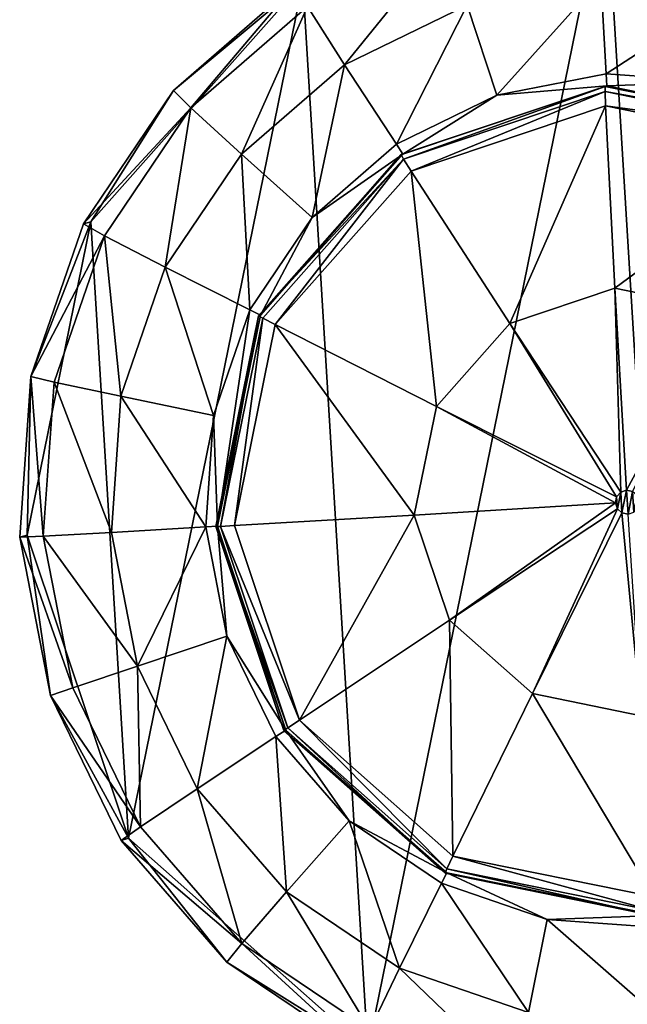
# Model space of a CAD drawing. Header units: millimetres. Extents: x -10 to 423, y -462 to 852.
# Tile 26 of 33: x 4 to 30, y 519 to 561. Entities that reach past the tile are written whole.
import ezdxf

# ---------------------------------------------------------------- set-up
doc = ezdxf.new("R2010")
doc.units = ezdxf.units.MM
doc.header["$LTSCALE"] = 25.4
doc.layers.get('0').update_dxf_attribs({"true_color": 0xff5454})

# ---------------------------------------------------------------- blocks, each defined once
blk = doc.blocks.new('EYE-SUPER-6493-6500-6506.STL#1')
at = {"color": 18, "true_color": 0x000000}
mesh = blk.add_polyface(dxfattribs=at)
corners = [(6.922, 552.116, 12.706), (8.506, 526.164, 12.59), (4.238, 538.928, 12.58), (15.839, 562.194, 12.934), (18.583, 517.244, 12.733), (28.6, 566.461, 13.203), (31.769, 514.558, 12.971), (41.786, 563.775, 13.44), (44.53, 518.826, 13.239), (51.863, 554.855, 13.583), (53.447, 528.904, 13.467), (56.131, 542.091, 13.593)]
mesh.append_faces([[corners[k] for k in face] for face in [(0, 1, 2), (10, 9, 11)]], dxfattribs={"vtx0": -1, "color": 18})
mesh.append_faces([[corners[k] for k in face] for face in [(1, 3, 4), (4, 5, 6), (6, 7, 8), (8, 9, 10)]], dxfattribs={"vtx0": -1, "vtx1": -1, "color": 18})
mesh.append_faces([[corners[k] for k in face] for face in [(1, 0, 3), (4, 3, 5), (6, 5, 7), (8, 7, 9)]], dxfattribs={"vtx0": -1, "vtx2": -1, "color": 18})
mesh = blk.add_polyface(dxfattribs=at)
corners = [(17.597, 558.725, 36.381), (21.886, 564.035, 33.564), (16.038, 561.184, 33.436), (22.758, 561.242, 36.494)]
mesh.append_faces([[corners[k] for k in face] for face in [(0, 1, 2), (1, 0, 3)]], dxfattribs={"vtx0": -1, "color": 18})
mesh = blk.add_polyface(dxfattribs=at)
corners = [(15.839, 562.194, 12.934), (6.922, 552.116, 12.706), (10.401, 557.649, 29.307)]
mesh.append_faces([[corners[k] for k in face] for face in [(0, 1, 2)]], dxfattribs={"color": 18})
mesh = blk.add_polyface(dxfattribs=at)
corners = [(15.523, 562.1, 29.431), (15.839, 562.194, 12.934), (10.401, 557.649, 29.307)]
mesh.append_faces([[corners[k] for k in face] for face in [(0, 1, 2)]], dxfattribs={"color": 18})
mesh = blk.add_polyface(dxfattribs=at)
corners = [(24.006, 557.442, 37.569), (28.395, 562.336, 36.608), (22.758, 561.242, 36.494), (28.618, 558.338, 37.662)]
mesh.append_faces([[corners[k] for k in face] for face in [(0, 1, 2), (1, 0, 3)]], dxfattribs={"vtx0": -1, "color": 18})
mesh = blk.add_polyface(dxfattribs=at)
corners = [(28.618, 558.338, 37.662), (34.123, 561.935, 36.716), (28.395, 562.336, 36.608), (33.305, 558.009, 37.75)]
mesh.append_faces([[corners[k] for k in face] for face in [(0, 1, 2), (1, 0, 3)]], dxfattribs={"vtx0": -1, "color": 18})
mesh = blk.add_polyface(dxfattribs=at)
corners = [(11.127, 556.916, 33.318), (15.523, 562.1, 29.431), (10.401, 557.649, 29.307), (16.038, 561.184, 33.436)]
mesh.append_faces([[corners[k] for k in face] for face in [(0, 1, 2), (1, 0, 3)]], dxfattribs={"vtx0": -1, "color": 18})
mesh = blk.add_polyface(dxfattribs=at)
corners = [(13.263, 554.958, 36.277), (16.038, 561.184, 33.436), (11.127, 556.916, 33.318), (17.597, 558.725, 36.381)]
mesh.append_faces([[corners[k] for k in face] for face in [(0, 1, 2), (1, 0, 3)]], dxfattribs={"vtx0": -1, "color": 18})
mesh = blk.add_polyface(dxfattribs=at)
corners = [(19.784, 555.383, 37.476), (22.758, 561.242, 36.494), (17.597, 558.725, 36.381), (24.006, 557.442, 37.569)]
mesh.append_faces([[corners[k] for k in face] for face in [(0, 1, 2), (1, 0, 3)]], dxfattribs={"vtx0": -1, "color": 18})
mesh = blk.add_polyface(dxfattribs=at)
corners = [(16.238, 552.301, 37.391), (17.597, 558.725, 36.381), (13.263, 554.958, 36.277), (19.784, 555.383, 37.476)]
mesh.append_faces([[corners[k] for k in face] for face in [(0, 1, 2), (1, 0, 3)]], dxfattribs={"vtx0": -1, "color": 18})
mesh = blk.add_polyface(dxfattribs=at)
corners = [(11.752, 539.277, 37.231), (12.251, 539.307, 37.241), (12.08, 543.964, 37.264), (12.648, 534.664, 37.222), (15.124, 530.716, 37.248), (14.707, 530.44, 37.238), (17.789, 526.893, 37.277), (21.906, 524.712, 37.344), (21.683, 524.265, 37.337), (26.125, 522.734, 37.413), (30.781, 522.904, 37.504), (30.812, 522.405, 37.501), (39.371, 525.777, 37.685), (35.424, 523.301, 37.595), (39.646, 525.36, 37.687), (45.373, 532.56, 37.838), (43.192, 528.442, 37.773), (45.82, 532.337, 37.845), (47.179, 541.436, 37.923), (47.35, 536.779, 37.9), (13.61, 548.406, 37.318), (14.057, 548.183, 37.326), (16.238, 552.301, 37.391), (20.059, 554.966, 37.479), (19.784, 555.383, 37.476), (24.006, 557.442, 37.569), (28.649, 557.839, 37.66), (28.618, 558.338, 37.662), (33.305, 558.009, 37.75), (37.524, 556.031, 37.82), (37.747, 556.478, 37.827), (44.306, 550.027, 37.916), (41.641, 553.85, 37.887), (44.723, 550.303, 37.926), (46.782, 546.079, 37.941), (47.678, 541.467, 37.932)]
mesh.append_faces([[corners[k] for k in face] for face in [(0, 1, 2), (1, 3, 4), (4, 6, 7), (7, 9, 10), (10, 11, 12), (12, 14, 15), (15, 17, 18), (20, 21, 22), (22, 23, 24), (24, 23, 25), (25, 26, 27), (27, 26, 28), (28, 29, 30), (30, 31, 32), (32, 31, 33), (33, 18, 34), (34, 18, 35), (35, 18, 19)]], dxfattribs={"vtx0": -1, "vtx1": -1, "color": 18})
mesh.append_faces([[corners[k] for k in face] for face in [(1, 0, 3), (4, 3, 5), (4, 5, 6), (7, 6, 8), (7, 8, 9), (10, 9, 11), (12, 11, 13), (12, 13, 14), (15, 14, 16), (15, 16, 17), (18, 17, 19), (1, 20, 2), (20, 1, 21), (22, 21, 23), (25, 23, 26), (28, 26, 29), (30, 29, 31), (33, 31, 18)]], dxfattribs={"vtx0": -1, "vtx2": -1, "color": 18})
mesh = blk.add_polyface(dxfattribs=at)
corners = [(10.401, 557.649, 29.307), (6.922, 552.116, 12.706), (6.606, 552.023, 29.203)]
mesh.append_faces([[corners[k] for k in face] for face in [(0, 1, 2)]], dxfattribs={"color": 18})
mesh = blk.add_polyface(dxfattribs=at)
corners = [(11.127, 556.916, 33.318), (6.606, 552.023, 29.203), (7.488, 551.522, 33.218), (10.401, 557.649, 29.307)]
mesh.append_faces([[corners[k] for k in face] for face in [(0, 1, 2), (1, 0, 3)]], dxfattribs={"vtx0": -1, "color": 18})
mesh = blk.add_polyface(dxfattribs=at)
corners = [(19.983, 554.944, 41.488), (28.649, 557.839, 37.66), (20.059, 554.966, 37.479), (28.572, 557.816, 41.669)]
mesh.append_faces([[corners[k] for k in face] for face in [(0, 1, 2), (1, 0, 3)]], dxfattribs={"vtx0": -1, "color": 18})
mesh = blk.add_polyface(dxfattribs=at)
corners = [(20.084, 554.758, 42.393), (28.572, 557.816, 41.669), (19.983, 554.944, 41.488), (28.568, 557.596, 42.572)]
mesh.append_faces([[corners[k] for k in face] for face in [(0, 1, 2), (1, 0, 3)]], dxfattribs={"vtx0": -1, "color": 18})
mesh = blk.add_polyface(dxfattribs=at)
corners = [(20.403, 554.253, 43.106), (28.568, 557.596, 42.572), (20.084, 554.758, 42.393), (28.591, 556.991, 43.278)]
mesh.append_faces([[corners[k] for k in face] for face in [(0, 1, 2), (1, 0, 3)]], dxfattribs={"vtx0": -1, "color": 18})
mesh = blk.add_polyface(dxfattribs=at)
corners = [(28.568, 557.596, 42.572), (37.447, 556.008, 41.829), (28.572, 557.816, 41.669), (37.333, 555.81, 42.73)]
mesh.append_faces([[corners[k] for k in face] for face in [(0, 1, 2), (1, 0, 3)]], dxfattribs={"vtx0": -1, "color": 18})
mesh = blk.add_polyface(dxfattribs=at)
corners = [(28.591, 556.991, 43.278), (37.333, 555.81, 42.73), (28.568, 557.596, 42.572), (37.051, 555.268, 43.431)]
mesh.append_faces([[corners[k] for k in face] for face in [(0, 1, 2), (1, 0, 3)]], dxfattribs={"vtx0": -1, "color": 18})
mesh = blk.add_polyface(dxfattribs=at)
corners = [(28.572, 557.816, 41.669), (37.524, 556.031, 37.82), (28.649, 557.839, 37.66), (37.447, 556.008, 41.829)]
mesh.append_faces([[corners[k] for k in face] for face in [(0, 1, 2), (1, 0, 3)]], dxfattribs={"vtx0": -1, "color": 18})
mesh = blk.add_polyface(dxfattribs=at)
corners = [(10.052, 550.198, 36.188), (11.127, 556.916, 33.318), (7.488, 551.522, 33.218), (13.263, 554.958, 36.277)]
mesh.append_faces([[corners[k] for k in face] for face in [(0, 1, 2), (1, 0, 3)]], dxfattribs={"vtx0": -1, "color": 18})
mesh = blk.add_polyface(dxfattribs=at)
corners = [(24.557, 547.836, 47.11), (28.591, 556.991, 43.278), (20.403, 554.253, 43.106), (28.982, 549.315, 47.203)]
mesh.append_faces([[corners[k] for k in face] for face in [(0, 1, 2), (1, 0, 3)]], dxfattribs={"vtx0": -1, "color": 18})
mesh = blk.add_polyface(dxfattribs=at)
corners = [(28.982, 549.315, 47.203), (37.051, 555.268, 43.431), (28.591, 556.991, 43.278), (33.554, 548.384, 47.286)]
mesh.append_faces([[corners[k] for k in face] for face in [(0, 1, 2), (1, 0, 3)]], dxfattribs={"vtx0": -1, "color": 18})
mesh = blk.add_polyface(dxfattribs=at)
corners = [(13.61, 548.406, 37.318), (13.263, 554.958, 36.277), (10.052, 550.198, 36.188), (16.238, 552.301, 37.391)]
mesh.append_faces([[corners[k] for k in face] for face in [(0, 1, 2), (1, 0, 3)]], dxfattribs={"vtx0": -1, "color": 18})
mesh = blk.add_polyface(dxfattribs=at)
corners = [(19.983, 554.944, 41.488), (14.057, 548.183, 37.326), (13.98, 548.161, 41.335), (20.059, 554.966, 37.479)]
mesh.append_faces([[corners[k] for k in face] for face in [(0, 1, 2), (1, 0, 3)]], dxfattribs={"vtx0": -1, "color": 18})
mesh = blk.add_polyface(dxfattribs=at)
corners = [(20.084, 554.758, 42.393), (13.98, 548.161, 41.335), (14.156, 548.059, 42.242), (19.983, 554.944, 41.488)]
mesh.append_faces([[corners[k] for k in face] for face in [(0, 1, 2), (1, 0, 3)]], dxfattribs={"vtx0": -1, "color": 18})
mesh = blk.add_polyface(dxfattribs=at)
corners = [(14.681, 547.787, 42.959), (20.084, 554.758, 42.393), (14.156, 548.059, 42.242), (20.403, 554.253, 43.106)]
mesh.append_faces([[corners[k] for k in face] for face in [(0, 1, 2), (1, 0, 3)]], dxfattribs={"vtx0": -1, "color": 18})
mesh = blk.add_polyface(dxfattribs=at)
corners = [(21.466, 544.342, 47.031), (20.403, 554.253, 43.106), (14.681, 547.787, 42.959), (24.557, 547.836, 47.11)]
mesh.append_faces([[corners[k] for k in face] for face in [(0, 1, 2), (1, 0, 3)]], dxfattribs={"vtx0": -1, "color": 18})
mesh = blk.add_polyface(dxfattribs=at)
corners = [(6.922, 552.116, 12.706), (4.238, 538.928, 12.58), (4.395, 545.606, 29.124)]
mesh.append_faces([[corners[k] for k in face] for face in [(0, 1, 2)]], dxfattribs={"color": 18})
mesh = blk.add_polyface(dxfattribs=at)
corners = [(6.922, 552.116, 12.706), (4.395, 545.606, 29.124), (6.606, 552.023, 29.203)]
mesh.append_faces([[corners[k] for k in face] for face in [(0, 1, 2)]], dxfattribs={"color": 18})
mesh = blk.add_polyface(dxfattribs=at)
corners = [(7.488, 551.522, 33.218), (4.395, 545.606, 29.124), (5.369, 545.369, 33.143), (6.606, 552.023, 29.203)]
mesh.append_faces([[corners[k] for k in face] for face in [(0, 1, 2), (1, 0, 3)]], dxfattribs={"vtx0": -1, "color": 18})
mesh = blk.add_polyface(dxfattribs=at)
corners = [(8.182, 544.768, 36.122), (7.488, 551.522, 33.218), (5.369, 545.369, 33.143), (10.052, 550.198, 36.188)]
mesh.append_faces([[corners[k] for k in face] for face in [(0, 1, 2), (1, 0, 3)]], dxfattribs={"vtx0": -1, "color": 18})
mesh = blk.add_polyface(dxfattribs=at)
corners = [(12.08, 543.964, 37.264), (10.052, 550.198, 36.188), (8.182, 544.768, 36.122), (13.61, 548.406, 37.318)]
mesh.append_faces([[corners[k] for k in face] for face in [(0, 1, 2), (1, 0, 3)]], dxfattribs={"vtx0": -1, "color": 18})
mesh = blk.add_polyface(dxfattribs=at)
corners = [(29.227, 540.728, 48.577), (28.982, 549.315, 47.203), (24.557, 547.836, 47.11), (29.474, 540.81, 48.582)]
mesh.append_faces([[corners[k] for k in face] for face in [(0, 1, 2), (1, 0, 3)]], dxfattribs={"vtx0": -1, "color": 18})
mesh = blk.add_polyface(dxfattribs=at)
corners = [(29.474, 540.81, 48.582), (33.554, 548.384, 47.286), (28.982, 549.315, 47.203), (29.728, 540.759, 48.586)]
mesh.append_faces([[corners[k] for k in face] for face in [(0, 1, 2), (1, 0, 3)]], dxfattribs={"vtx0": -1, "color": 18})
mesh = blk.add_polyface(dxfattribs=at)
corners = [(13.98, 548.161, 41.335), (12.251, 539.307, 37.241), (12.174, 539.284, 41.25), (14.057, 548.183, 37.326)]
mesh.append_faces([[corners[k] for k in face] for face in [(0, 1, 2), (1, 0, 3)]], dxfattribs={"vtx0": -1, "color": 18})
mesh = blk.add_polyface(dxfattribs=at)
corners = [(12.372, 539.292, 42.158), (13.98, 548.161, 41.335), (12.174, 539.284, 41.25), (14.156, 548.059, 42.242)]
mesh.append_faces([[corners[k] for k in face] for face in [(0, 1, 2), (1, 0, 3)]], dxfattribs={"vtx0": -1, "color": 18})
mesh = blk.add_polyface(dxfattribs=at)
corners = [(12.959, 539.325, 42.879), (14.156, 548.059, 42.242), (12.372, 539.292, 42.158), (14.681, 547.787, 42.959)]
mesh.append_faces([[corners[k] for k in face] for face in [(0, 1, 2), (1, 0, 3)]], dxfattribs={"vtx0": -1, "color": 18})
mesh = blk.add_polyface(dxfattribs=at)
corners = [(20.535, 539.769, 46.987), (14.681, 547.787, 42.959), (12.959, 539.325, 42.879), (21.466, 544.342, 47.031)]
mesh.append_faces([[corners[k] for k in face] for face in [(0, 1, 2), (1, 0, 3)]], dxfattribs={"vtx0": -1, "color": 18})
mesh = blk.add_polyface(dxfattribs=at)
corners = [(29.055, 540.534, 48.572), (24.557, 547.836, 47.11), (21.466, 544.342, 47.031), (29.227, 540.728, 48.577)]
mesh.append_faces([[corners[k] for k in face] for face in [(0, 1, 2), (1, 0, 3)]], dxfattribs={"vtx0": -1, "color": 18})
mesh = blk.add_polyface(dxfattribs=at)
corners = [(4.395, 545.606, 29.124), (4.238, 538.928, 12.58), (3.921, 538.835, 29.077)]
mesh.append_faces([[corners[k] for k in face] for face in [(0, 1, 2)]], dxfattribs={"color": 18})
mesh = blk.add_polyface(dxfattribs=at)
corners = [(4.914, 538.878, 33.097), (4.395, 545.606, 29.124), (3.921, 538.835, 29.077), (5.369, 545.369, 33.143)]
mesh.append_faces([[corners[k] for k in face] for face in [(0, 1, 2), (1, 0, 3)]], dxfattribs={"vtx0": -1, "color": 18})
mesh = blk.add_polyface(dxfattribs=at)
corners = [(7.78, 539.039, 36.082), (5.369, 545.369, 33.143), (4.914, 538.878, 33.097), (8.182, 544.768, 36.122)]
mesh.append_faces([[corners[k] for k in face] for face in [(0, 1, 2), (1, 0, 3)]], dxfattribs={"vtx0": -1, "color": 18})
mesh = blk.add_polyface(dxfattribs=at)
corners = [(11.752, 539.277, 37.231), (8.182, 544.768, 36.122), (7.78, 539.039, 36.082), (12.08, 543.964, 37.264)]
mesh.append_faces([[corners[k] for k in face] for face in [(0, 1, 2), (1, 0, 3)]], dxfattribs={"vtx0": -1, "color": 18})
mesh = blk.add_polyface(dxfattribs=at)
corners = [(29.003, 540.279, 48.57), (21.466, 544.342, 47.031), (20.535, 539.769, 46.987), (29.055, 540.534, 48.572)]
mesh.append_faces([[corners[k] for k in face] for face in [(0, 1, 2), (1, 0, 3)]], dxfattribs={"vtx0": -1, "color": 18})
mesh = blk.add_polyface(dxfattribs=at)
corners = [(29.086, 540.033, 48.57), (29.055, 540.534, 48.572), (29.003, 540.279, 48.57), (29.227, 540.728, 48.577), (29.28, 539.86, 48.573), (29.474, 540.81, 48.582), (29.535, 539.809, 48.577), (29.728, 540.759, 48.586), (29.781, 539.891, 48.583), (29.923, 540.586, 48.589), (29.953, 540.085, 48.587), (30.005, 540.34, 48.589)]
mesh.append_faces([[corners[k] for k in face] for face in [(0, 1, 2), (9, 10, 11)]], dxfattribs={"vtx0": -1, "color": 18})
mesh.append_faces([[corners[k] for k in face] for face in [(1, 0, 3), (3, 4, 5), (5, 6, 7), (7, 8, 9)]], dxfattribs={"vtx0": -1, "vtx1": -1, "color": 18})
mesh.append_faces([[corners[k] for k in face] for face in [(3, 0, 4), (5, 4, 6), (7, 6, 8), (9, 8, 10)]], dxfattribs={"vtx0": -1, "vtx2": -1, "color": 18})
mesh = blk.add_polyface(dxfattribs=at)
corners = [(22.015, 535.344, 46.991), (29.003, 540.279, 48.57), (20.535, 539.769, 46.987), (29.086, 540.033, 48.57)]
mesh.append_faces([[corners[k] for k in face] for face in [(0, 1, 2), (1, 0, 3)]], dxfattribs={"vtx0": -1, "color": 18})
mesh = blk.add_polyface(dxfattribs=at)
corners = [(15.697, 531.135, 42.885), (20.535, 539.769, 46.987), (12.959, 539.325, 42.879), (22.015, 535.344, 46.991)]
mesh.append_faces([[corners[k] for k in face] for face in [(0, 1, 2), (1, 0, 3)]], dxfattribs={"vtx0": -1, "color": 18})
mesh = blk.add_polyface(dxfattribs=at)
corners = [(25.509, 532.251, 47.04), (29.086, 540.033, 48.57), (22.015, 535.344, 46.991), (29.28, 539.86, 48.573)]
mesh.append_faces([[corners[k] for k in face] for face in [(0, 1, 2), (1, 0, 3)]], dxfattribs={"vtx0": -1, "color": 18})
mesh = blk.add_polyface(dxfattribs=at)
corners = [(30.081, 531.32, 47.123), (29.28, 539.86, 48.573), (25.509, 532.251, 47.04), (29.535, 539.809, 48.577)]
mesh.append_faces([[corners[k] for k in face] for face in [(0, 1, 2), (1, 0, 3)]], dxfattribs={"vtx0": -1, "color": 18})
mesh = blk.add_polyface(dxfattribs=at)
corners = [(15.697, 531.135, 42.885), (12.372, 539.292, 42.158), (15.21, 530.807, 42.165), (12.959, 539.325, 42.879)]
mesh.append_faces([[corners[k] for k in face] for face in [(0, 1, 2), (1, 0, 3)]], dxfattribs={"vtx0": -1, "color": 18})
mesh = blk.add_polyface(dxfattribs=at)
corners = [(4.238, 538.928, 12.58), (5.216, 532.172, 29.064), (3.921, 538.835, 29.077)]
mesh.append_faces([[corners[k] for k in face] for face in [(0, 1, 2)]], dxfattribs={"color": 18})
mesh = blk.add_polyface(dxfattribs=at)
corners = [(4.238, 538.928, 12.58), (8.506, 526.164, 12.59), (5.216, 532.172, 29.064)]
mesh.append_faces([[corners[k] for k in face] for face in [(0, 1, 2)]], dxfattribs={"color": 18})
mesh = blk.add_polyface(dxfattribs=at)
corners = [(8.875, 533.401, 36.071), (4.914, 538.878, 33.097), (6.155, 532.49, 33.085), (7.78, 539.039, 36.082)]
mesh.append_faces([[corners[k] for k in face] for face in [(0, 1, 2), (1, 0, 3)]], dxfattribs={"vtx0": -1, "color": 18})
mesh = blk.add_polyface(dxfattribs=at)
corners = [(8.875, 533.401, 36.071), (11.752, 539.277, 37.231), (7.78, 539.039, 36.082), (12.648, 534.664, 37.222)]
mesh.append_faces([[corners[k] for k in face] for face in [(0, 1, 2), (1, 0, 3)]], dxfattribs={"vtx0": -1, "color": 18})
mesh = blk.add_polyface(dxfattribs=at)
corners = [(12.174, 539.284, 41.25), (15.124, 530.716, 37.248), (15.047, 530.693, 41.257), (12.251, 539.307, 37.241)]
mesh.append_faces([[corners[k] for k in face] for face in [(0, 1, 2), (1, 0, 3)]], dxfattribs={"vtx0": -1, "color": 18})
mesh = blk.add_polyface(dxfattribs=at)
corners = [(15.21, 530.807, 42.165), (12.174, 539.284, 41.25), (15.047, 530.693, 41.257), (12.372, 539.292, 42.158)]
mesh.append_faces([[corners[k] for k in face] for face in [(0, 1, 2), (1, 0, 3)]], dxfattribs={"vtx0": -1, "color": 18})
mesh = blk.add_polyface(dxfattribs=at)
corners = [(6.155, 532.49, 33.085), (3.921, 538.835, 29.077), (5.216, 532.172, 29.064), (4.914, 538.878, 33.097)]
mesh.append_faces([[corners[k] for k in face] for face in [(0, 1, 2), (1, 0, 3)]], dxfattribs={"vtx0": -1, "color": 18})
mesh = blk.add_polyface(dxfattribs=at)
corners = [(22.163, 525.412, 42.977), (22.015, 535.344, 46.991), (15.697, 531.135, 42.885), (25.509, 532.251, 47.04)]
mesh.append_faces([[corners[k] for k in face] for face in [(0, 1, 2), (1, 0, 3)]], dxfattribs={"vtx0": -1, "color": 18})
mesh = blk.add_polyface(dxfattribs=at)
corners = [(11.392, 528.239, 36.09), (12.648, 534.664, 37.222), (8.875, 533.401, 36.071), (14.707, 530.44, 37.238)]
mesh.append_faces([[corners[k] for k in face] for face in [(0, 1, 2), (1, 0, 3)]], dxfattribs={"vtx0": -1, "color": 18})
mesh = blk.add_polyface(dxfattribs=at)
corners = [(9.007, 526.64, 33.107), (8.875, 533.401, 36.071), (6.155, 532.49, 33.085), (11.392, 528.239, 36.09)]
mesh.append_faces([[corners[k] for k in face] for face in [(0, 1, 2), (1, 0, 3)]], dxfattribs={"vtx0": -1, "color": 18})
mesh = blk.add_polyface(dxfattribs=at)
corners = [(9.007, 526.64, 33.107), (5.216, 532.172, 29.064), (8.19, 526.071, 29.087), (6.155, 532.49, 33.085)]
mesh.append_faces([[corners[k] for k in face] for face in [(0, 1, 2), (1, 0, 3)]], dxfattribs={"vtx0": -1, "color": 18})
mesh = blk.add_polyface(dxfattribs=at)
corners = [(5.216, 532.172, 29.064), (8.506, 526.164, 12.59), (8.19, 526.071, 29.087)]
mesh.append_faces([[corners[k] for k in face] for face in [(0, 1, 2)]], dxfattribs={"color": 18})
mesh = blk.add_polyface(dxfattribs=at)
corners = [(30.624, 523.688, 43.129), (25.509, 532.251, 47.04), (22.163, 525.412, 42.977), (30.081, 531.32, 47.123)]
mesh.append_faces([[corners[k] for k in face] for face in [(0, 1, 2), (1, 0, 3)]], dxfattribs={"vtx0": -1, "color": 18})
mesh = blk.add_polyface(dxfattribs=at)
corners = [(21.908, 524.878, 42.26), (15.697, 531.135, 42.885), (15.21, 530.807, 42.165), (22.163, 525.412, 42.977)]
mesh.append_faces([[corners[k] for k in face] for face in [(0, 1, 2), (1, 0, 3)]], dxfattribs={"vtx0": -1, "color": 18})
mesh = blk.add_polyface(dxfattribs=at)
corners = [(21.829, 524.69, 41.353), (15.21, 530.807, 42.165), (15.047, 530.693, 41.257), (21.908, 524.878, 42.26)]
mesh.append_faces([[corners[k] for k in face] for face in [(0, 1, 2), (1, 0, 3)]], dxfattribs={"vtx0": -1, "color": 18})
mesh = blk.add_polyface(dxfattribs=at)
corners = [(21.906, 524.712, 37.344), (15.047, 530.693, 41.257), (15.124, 530.716, 37.248), (21.829, 524.69, 41.353)]
mesh.append_faces([[corners[k] for k in face] for face in [(0, 1, 2), (1, 0, 3)]], dxfattribs={"vtx0": -1, "color": 18})
mesh = blk.add_polyface(dxfattribs=at)
corners = [(15.159, 523.904, 36.138), (14.707, 530.44, 37.238), (11.392, 528.239, 36.09), (17.789, 526.893, 37.277)]
mesh.append_faces([[corners[k] for k in face] for face in [(0, 1, 2), (1, 0, 3)]], dxfattribs={"vtx0": -1, "color": 18})
mesh = blk.add_polyface(dxfattribs=at)
corners = [(13.275, 521.728, 33.161), (11.392, 528.239, 36.09), (9.007, 526.64, 33.107), (15.159, 523.904, 36.138)]
mesh.append_faces([[corners[k] for k in face] for face in [(0, 1, 2), (1, 0, 3)]], dxfattribs={"vtx0": -1, "color": 18})
mesh = blk.add_polyface(dxfattribs=at)
corners = [(19.919, 520.691, 36.211), (17.789, 526.893, 37.277), (15.159, 523.904, 36.138), (21.683, 524.265, 37.337)]
mesh.append_faces([[corners[k] for k in face] for face in [(0, 1, 2), (1, 0, 3)]], dxfattribs={"vtx0": -1, "color": 18})
mesh = blk.add_polyface(dxfattribs=at)
corners = [(13.275, 521.728, 33.161), (8.19, 526.071, 29.087), (12.641, 520.948, 29.143), (9.007, 526.64, 33.107)]
mesh.append_faces([[corners[k] for k in face] for face in [(0, 1, 2), (1, 0, 3)]], dxfattribs={"vtx0": -1, "color": 18})
mesh = blk.add_polyface(dxfattribs=at)
corners = [(8.506, 526.164, 12.59), (12.641, 520.948, 29.143), (8.19, 526.071, 29.087)]
mesh.append_faces([[corners[k] for k in face] for face in [(0, 1, 2)]], dxfattribs={"color": 18})
mesh = blk.add_polyface(dxfattribs=at)
corners = [(12.641, 520.948, 29.143), (8.506, 526.164, 12.59), (18.583, 517.244, 12.733)]
mesh.append_faces([[corners[k] for k in face] for face in [(0, 1, 2)]], dxfattribs={"color": 18})
mesh = blk.add_polyface(dxfattribs=at)
corners = [(30.674, 523.092, 42.418), (22.163, 525.412, 42.977), (21.908, 524.878, 42.26), (30.624, 523.688, 43.129)]
mesh.append_faces([[corners[k] for k in face] for face in [(0, 1, 2), (1, 0, 3)]], dxfattribs={"vtx0": -1, "color": 18})
mesh = blk.add_polyface(dxfattribs=at)
corners = [(30.704, 522.882, 41.513), (21.908, 524.878, 42.26), (21.829, 524.69, 41.353), (30.674, 523.092, 42.418)]
mesh.append_faces([[corners[k] for k in face] for face in [(0, 1, 2), (1, 0, 3)]], dxfattribs={"vtx0": -1, "color": 18})
mesh = blk.add_polyface(dxfattribs=at)
corners = [(30.781, 522.904, 37.504), (21.829, 524.69, 41.353), (21.906, 524.712, 37.344), (30.704, 522.882, 41.513)]
mesh.append_faces([[corners[k] for k in face] for face in [(0, 1, 2), (1, 0, 3)]], dxfattribs={"vtx0": -1, "color": 18})
mesh = blk.add_polyface(dxfattribs=at)
corners = [(25.348, 518.821, 36.304), (21.683, 524.265, 37.337), (19.919, 520.691, 36.211), (26.125, 522.734, 37.413)]
mesh.append_faces([[corners[k] for k in face] for face in [(0, 1, 2), (1, 0, 3)]], dxfattribs={"vtx0": -1, "color": 18})
mesh = blk.add_polyface(dxfattribs=at)
corners = [(18.668, 518.088, 33.244), (15.159, 523.904, 36.138), (13.275, 521.728, 33.161), (19.919, 520.691, 36.211)]
mesh.append_faces([[corners[k] for k in face] for face in [(0, 1, 2), (1, 0, 3)]], dxfattribs={"vtx0": -1, "color": 18})
mesh = blk.add_polyface(dxfattribs=at)
corners = [(31.076, 518.419, 36.412), (26.125, 522.734, 37.413), (25.348, 518.821, 36.304), (30.812, 522.405, 37.501)]
mesh.append_faces([[corners[k] for k in face] for face in [(0, 1, 2), (1, 0, 3)]], dxfattribs={"vtx0": -1, "color": 18})
mesh = blk.add_polyface(dxfattribs=at)
corners = [(18.267, 517.151, 29.23), (13.275, 521.728, 33.161), (12.641, 520.948, 29.143), (18.668, 518.088, 33.244)]
mesh.append_faces([[corners[k] for k in face] for face in [(0, 1, 2), (1, 0, 3)]], dxfattribs={"vtx0": -1, "color": 18})
mesh = blk.add_polyface(dxfattribs=at)
corners = [(18.267, 517.151, 29.23), (12.641, 520.948, 29.143), (18.583, 517.244, 12.733)]
mesh.append_faces([[corners[k] for k in face] for face in [(0, 1, 2)]], dxfattribs={"color": 18})
mesh = blk.add_polyface(dxfattribs=at)
corners = [(24.82, 515.968, 33.349), (19.919, 520.691, 36.211), (18.668, 518.088, 33.244), (25.348, 518.821, 36.304)]
mesh.append_faces([[corners[k] for k in face] for face in [(0, 1, 2), (1, 0, 3)]], dxfattribs={"vtx0": -1, "color": 18})

msp = doc.modelspace()

# ---------------------------------------------------------------- block references
at = {"color": 0}
msp.add_blockref('EYE-SUPER-6493-6500-6506.STL#1', (0, 0), dxfattribs=at)

doc.saveas('drawing.dxf')
